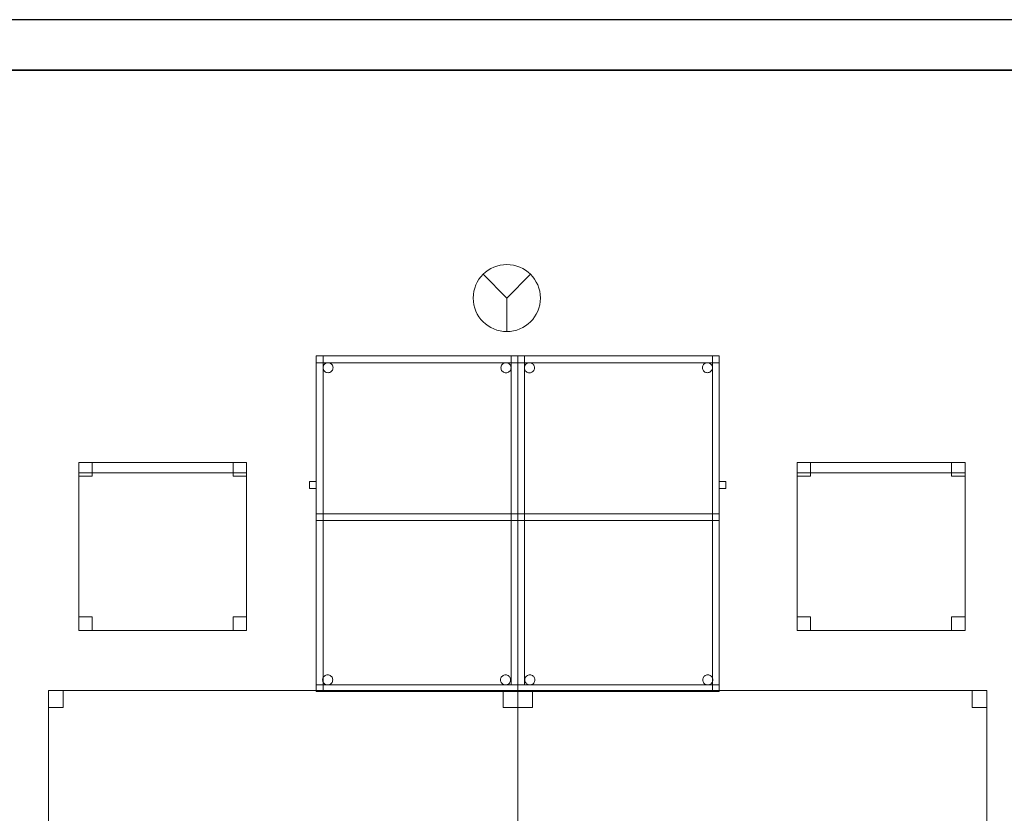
# Model space of a CAD drawing. Header units: metres. Extents: x 391.1 to 427.5, y 12.7 to 28.4.
# Tile 134 of 135: x 422.3 to 425.2, y 25.9 to 28.2. Entities that reach past the tile are written whole.
import ezdxf

# ---------------------------------------------------------------- set-up
doc = ezdxf.new("R2010")
doc.units = ezdxf.units.M
doc.layers.add('01_SUELOS', color=7, linetype='Continuous', lineweight=25, true_color=0x007f00)
for name, color, linetype, lineweight in [('02_MOBILIARIO', 7, 'Continuous', 18), ('A-DETL-____-MBND', 7, 'Continuous', 18), ('A-DETL-GENF-OTLN', 7, 'Continuous', 18), ('A-WALL-____-MCUT', 7, 'Continuous', 25), ('A-WALL-____-OTLN', 7, 'Continuous', 25)]:
    doc.layers.add(name, color=color, linetype=linetype, lineweight=lineweight)

# ---------------------------------------------------------------- blocks, each defined once
blk = doc.blocks.new('Family - Taula 100X60_P1-154625-04_PCI_P1')
at = {"layer": 'A-DETL-____-MBND', "color": 253, "true_color": 0xaaaaaa}
for p, q in [((0, 0.02), (0, 1)), ((0, 1), (0.02, 1)), ((0, 1), (0.02, 1)), ((0, 1), (0, 0.02)), ((0, 0.98), (0, 1)), ((0, 1), (0, 0.98)), ((0, 1), (0.6, 1)), ((0.6, 1), (0, 1)), ((0.6, 1), (0, 1)), ((0, 1), (0.6, 1)), ((0, 1), (0, 0)), ((0, 0), (0, 1)), ((0.6, 1), (0, 1)), ((0, 1), (0.6, 1)), ((0, 1), (0, 0)), ((0, 0), (0, 1)), ((0, 0), (0, 1)), ((0, 1), (0.58, 1)), ((0, 1), (0, 0)), ((0.58, 1), (0, 1)), ((0.02, 1), (0.02, 0.02)), ((0.02, 0.02), (0.02, 1)), ((0.58, 0.51), (0.58, 1)), ((0.58, 1), (0.6, 1)), ((0.58, 1), (0.6, 1)), ((0.58, 1), (0.58, 0.51)), ((0.58, 1), (0.58, 0)), ((0.58, 0), (0.58, 1)), ((0.6, 1), (0.6, 0.98)), ((0.6, 1), (0.6, 0.98)), ((0.6, 0), (0.6, 1)), ((0.6, 1), (0.6, 0)), ((0.6, 0), (0.6, 1)), ((0.6, 1), (0.6, 0)), ((0.6, 1), (0.6, 0.51)), ((0.6, 0.51), (0.6, 1)), ((0.6, 0.98), (0, 0.98)), ((0, 0.98), (0.6, 0.98)), ((0.0203, 0.9673), (0.0209, 0.9698)), ((0.0209, 0.9698), (0.0203, 0.9673)), ((0.0209, 0.9698), (0.022, 0.9722)), ((0.022, 0.9722), (0.0209, 0.9698)), ((0.022, 0.9722), (0.0235, 0.9743)), ((0.0235, 0.9743), (0.022, 0.9722)), ((0.0235, 0.9743), (0.0254, 0.9762)), ((0.0254, 0.9762), (0.0235, 0.9743)), ((0.0254, 0.9762), (0.0275, 0.9776)), ((0.0275, 0.9776), (0.0254, 0.9762)), ((0.0275, 0.9776), (0.0299, 0.9787)), ((0.0299, 0.9787), (0.0275, 0.9776)), ((0.0299, 0.9787), (0.0324, 0.9794)), ((0.0324, 0.9794), (0.0299, 0.9787)), ((0.0324, 0.9794), (0.035, 0.9796)), ((0.035, 0.9796), (0.0324, 0.9794)), ((0.035, 0.9796), (0.0376, 0.9794)), ((0.0376, 0.9794), (0.035, 0.9796)), ((0.0376, 0.9794), (0.0401, 0.9787)), ((0.0401, 0.9787), (0.0376, 0.9794)), ((0.0401, 0.9787), (0.0424, 0.9776)), ((0.0424, 0.9776), (0.0401, 0.9787)), ((0.0424, 0.9776), (0.0446, 0.9762)), ((0.0446, 0.9762), (0.0424, 0.9776)), ((0.0446, 0.9762), (0.0464, 0.9743)), ((0.0464, 0.9743), (0.0446, 0.9762)), ((0.0464, 0.9743), (0.0479, 0.9722)), ((0.0479, 0.9722), (0.0464, 0.9743)), ((0.0479, 0.9722), (0.049, 0.9698)), ((0.049, 0.9698), (0.0479, 0.9722)), ((0.049, 0.9698), (0.0497, 0.9673)), ((0.0497, 0.9673), (0.049, 0.9698)), ((0.5503, 0.9676), (0.551, 0.9702)), ((0.551, 0.9702), (0.5503, 0.9676)), ((0.551, 0.9702), (0.5521, 0.9725)), ((0.5521, 0.9725), (0.551, 0.9702)), ((0.5521, 0.9725), (0.5536, 0.9746)), ((0.5536, 0.9746), (0.5521, 0.9725)), ((0.5536, 0.9746), (0.5554, 0.9765)), ((0.5554, 0.9765), (0.5536, 0.9746)), ((0.5554, 0.9765), (0.5575, 0.978)), ((0.5575, 0.978), (0.5554, 0.9765)), ((0.5575, 0.978), (0.5599, 0.9791)), ((0.5599, 0.9791), (0.5575, 0.978)), ((0.5599, 0.9791), (0.5624, 0.9798)), ((0.5624, 0.9798), (0.5599, 0.9791)), ((0.5624, 0.9798), (0.565, 0.98)), ((0.565, 0.98), (0.5624, 0.9798)), ((0.565, 0.98), (0.5676, 0.9798)), ((0.5676, 0.9798), (0.565, 0.98)), ((0.5676, 0.9798), (0.5701, 0.9791)), ((0.5701, 0.9791), (0.5676, 0.9798)), ((0.5701, 0.9791), (0.5725, 0.978)), ((0.5725, 0.978), (0.5701, 0.9791)), ((0.5725, 0.978), (0.5746, 0.9765)), ((0.5746, 0.9765), (0.5725, 0.978)), ((0.5746, 0.9765), (0.5764, 0.9746)), ((0.5764, 0.9746), (0.5746, 0.9765)), ((0.5764, 0.9746), (0.5779, 0.9725)), ((0.5779, 0.9725), (0.5764, 0.9746)), ((0.5779, 0.9725), (0.579, 0.9702)), ((0.579, 0.9702), (0.5779, 0.9725)), ((0.579, 0.9702), (0.5797, 0.9676)), ((0.5797, 0.9676), (0.579, 0.9702)), ((0.02, 0.9647), (0.0203, 0.9673)), ((0.0203, 0.9673), (0.02, 0.9647)), ((0.0203, 0.9621), (0.02, 0.9647)), ((0.02, 0.9647), (0.0203, 0.9621)), ((0.0209, 0.9596), (0.0203, 0.9621)), ((0.0203, 0.9621), (0.0209, 0.9596)), ((0.022, 0.9572), (0.0209, 0.9596)), ((0.0209, 0.9596), (0.022, 0.9572)), ((0.0235, 0.9551), (0.022, 0.9572)), ((0.022, 0.9572), (0.0235, 0.9551)), ((0.0254, 0.9533), (0.0235, 0.9551)), ((0.0235, 0.9551), (0.0254, 0.9533)), ((0.0275, 0.9518), (0.0254, 0.9533)), ((0.0254, 0.9533), (0.0275, 0.9518)), ((0.0299, 0.9507), (0.0275, 0.9518)), ((0.0275, 0.9518), (0.0299, 0.9507)), ((0.0324, 0.95), (0.0299, 0.9507)), ((0.0299, 0.9507), (0.0324, 0.95)), ((0.035, 0.9498), (0.0324, 0.95)), ((0.0324, 0.95), (0.035, 0.9498)), ((0.0376, 0.95), (0.035, 0.9498)), ((0.035, 0.9498), (0.0376, 0.95)), ((0.0401, 0.9507), (0.0376, 0.95)), ((0.0376, 0.95), (0.0401, 0.9507)), ((0.0424, 0.9518), (0.0401, 0.9507)), ((0.0401, 0.9507), (0.0424, 0.9518)), ((0.0446, 0.9533), (0.0424, 0.9518)), ((0.0424, 0.9518), (0.0446, 0.9533)), ((0.0464, 0.9551), (0.0446, 0.9533)), ((0.0446, 0.9533), (0.0464, 0.9551)), ((0.0479, 0.9572), (0.0464, 0.9551)), ((0.0464, 0.9551), (0.0479, 0.9572)), ((0.049, 0.9596), (0.0479, 0.9572)), ((0.0479, 0.9572), (0.049, 0.9596)), ((0.0497, 0.9621), (0.049, 0.9596)), ((0.049, 0.9596), (0.0497, 0.9621)), ((0.0497, 0.9673), (0.0499, 0.9647)), ((0.0499, 0.9647), (0.0497, 0.9673)), ((0.0499, 0.9647), (0.0497, 0.9621)), ((0.0497, 0.9621), (0.0499, 0.9647)), ((0.5501, 0.965), (0.5503, 0.9676)), ((0.5503, 0.9676), (0.5501, 0.965)), ((0.5503, 0.9625), (0.5501, 0.965)), ((0.5501, 0.965), (0.5503, 0.9625)), ((0.551, 0.9599), (0.5503, 0.9625)), ((0.5503, 0.9625), (0.551, 0.9599)), ((0.5521, 0.9576), (0.551, 0.9599)), ((0.551, 0.9599), (0.5521, 0.9576)), ((0.5536, 0.9554), (0.5521, 0.9576)), ((0.5521, 0.9576), (0.5536, 0.9554)), ((0.5554, 0.9536), (0.5536, 0.9554)), ((0.5536, 0.9554), (0.5554, 0.9536)), ((0.5575, 0.9521), (0.5554, 0.9536)), ((0.5554, 0.9536), (0.5575, 0.9521)), ((0.5599, 0.951), (0.5575, 0.9521)), ((0.5575, 0.9521), (0.5599, 0.951)), ((0.5624, 0.9503), (0.5599, 0.951)), ((0.5599, 0.951), (0.5624, 0.9503)), ((0.565, 0.9501), (0.5624, 0.9503)), ((0.5624, 0.9503), (0.565, 0.9501)), ((0.5676, 0.9503), (0.565, 0.9501)), ((0.565, 0.9501), (0.5676, 0.9503)), ((0.5701, 0.951), (0.5676, 0.9503)), ((0.5676, 0.9503), (0.5701, 0.951)), ((0.5725, 0.9521), (0.5701, 0.951)), ((0.5701, 0.951), (0.5725, 0.9521)), ((0.5746, 0.9536), (0.5725, 0.9521)), ((0.5725, 0.9521), (0.5746, 0.9536)), ((0.5764, 0.9554), (0.5746, 0.9536)), ((0.5746, 0.9536), (0.5764, 0.9554)), ((0.5779, 0.9576), (0.5764, 0.9554)), ((0.5764, 0.9554), (0.5779, 0.9576)), ((0.579, 0.9599), (0.5779, 0.9576)), ((0.5779, 0.9576), (0.579, 0.9599)), ((0.5797, 0.9625), (0.579, 0.9599)), ((0.579, 0.9599), (0.5797, 0.9625)), ((0.5797, 0.9676), (0.5799, 0.965)), ((0.5799, 0.965), (0.5797, 0.9676)), ((0.5799, 0.965), (0.5797, 0.9625)), ((0.5797, 0.9625), (0.5799, 0.965)), ((0.6, 0.6056), (0.6, 0.6256)), ((0.6, 0.6256), (0.62, 0.6256)), ((0.6, 0.6256), (0.6, 0.6056)), ((0.62, 0.6256), (0.6, 0.6256)), ((0.62, 0.6256), (0.62, 0.6056)), ((0.62, 0.6056), (0.62, 0.6256)), ((0.62, 0.6056), (0.6, 0.6056)), ((0.6, 0.6056), (0.62, 0.6056)), ((0, 0.51), (0, 0.53)), ((0, 0.53), (0, 0.51)), ((0, 0.53), (0.6, 0.53)), ((0.6, 0.53), (0, 0.53)), ((0, 0.51), (0, 0.53)), ((0, 0.53), (0, 0.51)), ((0, 0.53), (0.58, 0.53)), ((0.58, 0.53), (0, 0.53)), ((0.58, 0.53), (0.58, 0.51)), ((0.58, 0.53), (0.58, 0.51)), ((0.6, 0.53), (0.6, 0.51)), ((0.6, 0.53), (0.6, 0.51)), ((0.6, 0.51), (0, 0.51)), ((0, 0.51), (0.6, 0.51)), ((0.58, 0.51), (0, 0.51)), ((0, 0.51), (0.58, 0.51)), ((0.6, 0.51), (0.58, 0.51)), ((0.58, 0.51), (0.6, 0.51)), ((0.0212, 0.035), (0.0215, 0.0376)), ((0.0215, 0.0376), (0.0212, 0.035)), ((0.0215, 0.0324), (0.0212, 0.035)), ((0.0212, 0.035), (0.0215, 0.0324)), ((0.0215, 0.0376), (0.0221, 0.0401)), ((0.0221, 0.0401), (0.0215, 0.0376)), ((0.0221, 0.0299), (0.0215, 0.0324)), ((0.0215, 0.0324), (0.0221, 0.0299)), ((0.0221, 0.0401), (0.0232, 0.0425)), ((0.0232, 0.0425), (0.0221, 0.0401)), ((0.0232, 0.0275), (0.0221, 0.0299)), ((0.0221, 0.0299), (0.0232, 0.0275)), ((0.0232, 0.0425), (0.0247, 0.0446)), ((0.0247, 0.0446), (0.0232, 0.0425)), ((0.0247, 0.0446), (0.0266, 0.0464)), ((0.0266, 0.0464), (0.0247, 0.0446)), ((0.0266, 0.0464), (0.0287, 0.0479)), ((0.0287, 0.0479), (0.0266, 0.0464)), ((0.0287, 0.0479), (0.0311, 0.049)), ((0.0311, 0.049), (0.0287, 0.0479)), ((0.0311, 0.049), (0.0336, 0.0497)), ((0.0336, 0.0497), (0.0311, 0.049)), ((0.0336, 0.0497), (0.0362, 0.0499)), ((0.0362, 0.0499), (0.0336, 0.0497)), ((0.0362, 0.0499), (0.0388, 0.0497)), ((0.0388, 0.0497), (0.0362, 0.0499)), ((0.0388, 0.0497), (0.0413, 0.049)), ((0.0413, 0.049), (0.0388, 0.0497)), ((0.0413, 0.049), (0.0436, 0.0479)), ((0.0436, 0.0479), (0.0413, 0.049)), ((0.0436, 0.0479), (0.0458, 0.0464)), ((0.0458, 0.0464), (0.0436, 0.0479)), ((0.0458, 0.0464), (0.0476, 0.0446)), ((0.0476, 0.0446), (0.0458, 0.0464)), ((0.0476, 0.0446), (0.0491, 0.0425)), ((0.0491, 0.0425), (0.0476, 0.0446)), ((0.0491, 0.0425), (0.0502, 0.0401)), ((0.0502, 0.0401), (0.0491, 0.0425)), ((0.0502, 0.0299), (0.0491, 0.0275)), ((0.0491, 0.0275), (0.0502, 0.0299)), ((0.0502, 0.0401), (0.0509, 0.0376)), ((0.0509, 0.0376), (0.0502, 0.0401)), ((0.0509, 0.0324), (0.0502, 0.0299)), ((0.0502, 0.0299), (0.0509, 0.0324)), ((0.0509, 0.0376), (0.0511, 0.035)), ((0.0511, 0.035), (0.0509, 0.0376)), ((0.0511, 0.035), (0.0509, 0.0324)), ((0.0509, 0.0324), (0.0511, 0.035)), ((0.5512, 0.035), (0.5515, 0.0376)), ((0.5515, 0.0376), (0.5512, 0.035)), ((0.5515, 0.0324), (0.5512, 0.035)), ((0.5512, 0.035), (0.5515, 0.0324)), ((0.5515, 0.0376), (0.5521, 0.0401)), ((0.5521, 0.0401), (0.5515, 0.0376)), ((0.5521, 0.0299), (0.5515, 0.0324)), ((0.5515, 0.0324), (0.5521, 0.0299)), ((0.5521, 0.0401), (0.5532, 0.0425)), ((0.5532, 0.0425), (0.5521, 0.0401)), ((0.5532, 0.0275), (0.5521, 0.0299)), ((0.5521, 0.0299), (0.5532, 0.0275)), ((0.5532, 0.0425), (0.5547, 0.0446)), ((0.5547, 0.0446), (0.5532, 0.0425)), ((0.5547, 0.0446), (0.5566, 0.0464)), ((0.5566, 0.0464), (0.5547, 0.0446)), ((0.5566, 0.0464), (0.5587, 0.0479)), ((0.5587, 0.0479), (0.5566, 0.0464)), ((0.5587, 0.0479), (0.5611, 0.049)), ((0.5611, 0.049), (0.5587, 0.0479)), ((0.5611, 0.049), (0.5636, 0.0497)), ((0.5636, 0.0497), (0.5611, 0.049)), ((0.5636, 0.0497), (0.5662, 0.0499)), ((0.5662, 0.0499), (0.5636, 0.0497)), ((0.5662, 0.0499), (0.5688, 0.0497)), ((0.5688, 0.0497), (0.5662, 0.0499)), ((0.5688, 0.0497), (0.5713, 0.049)), ((0.5713, 0.049), (0.5688, 0.0497)), ((0.5713, 0.049), (0.5736, 0.0479)), ((0.5736, 0.0479), (0.5713, 0.049)), ((0.5736, 0.0479), (0.5758, 0.0464)), ((0.5758, 0.0464), (0.5736, 0.0479)), ((0.5758, 0.0464), (0.5776, 0.0446)), ((0.5776, 0.0446), (0.5758, 0.0464)), ((0.5776, 0.0446), (0.5791, 0.0425)), ((0.5791, 0.0425), (0.5776, 0.0446)), ((0.5791, 0.0425), (0.5802, 0.0401)), ((0.5802, 0.0401), (0.5791, 0.0425)), ((0.5802, 0.0299), (0.5791, 0.0275)), ((0.5791, 0.0275), (0.5802, 0.0299)), ((0.5802, 0.0401), (0.5809, 0.0376)), ((0.5809, 0.0376), (0.5802, 0.0401)), ((0.5809, 0.0324), (0.5802, 0.0299)), ((0.5802, 0.0299), (0.5809, 0.0324)), ((0.5809, 0.0376), (0.5811, 0.035)), ((0.5811, 0.035), (0.5809, 0.0376)), ((0.5811, 0.035), (0.5809, 0.0324)), ((0.5809, 0.0324), (0.5811, 0.035)), ((0.02, 0.02), (0, 0.02)), ((0, 0.02), (0.02, 0.02)), ((0, 0), (0, 0.02)), ((0, 0.02), (0, 0)), ((0, 0.02), (0.6, 0.02)), ((0.6, 0.02), (0, 0.02)), ((0, 0), (0.6, 0)), ((0.6, 0), (0, 0)), ((0, 0), (0.6, 0)), ((0.6, 0), (0, 0)), ((0.6, 0), (0, 0)), ((0, 0), (0.6, 0)), ((0.58, 0), (0, 0)), ((0, 0), (0.58, 0)), ((0.0247, 0.0254), (0.0232, 0.0275)), ((0.0232, 0.0275), (0.0247, 0.0254)), ((0.0266, 0.0236), (0.0247, 0.0254)), ((0.0247, 0.0254), (0.0266, 0.0236)), ((0.0287, 0.0221), (0.0266, 0.0236)), ((0.0266, 0.0236), (0.0287, 0.0221)), ((0.0311, 0.021), (0.0287, 0.0221)), ((0.0287, 0.0221), (0.0311, 0.021)), ((0.0336, 0.0203), (0.0311, 0.021)), ((0.0311, 0.021), (0.0336, 0.0203)), ((0.0362, 0.0201), (0.0336, 0.0203)), ((0.0336, 0.0203), (0.0362, 0.0201)), ((0.0388, 0.0203), (0.0362, 0.0201)), ((0.0362, 0.0201), (0.0388, 0.0203)), ((0.0413, 0.021), (0.0388, 0.0203)), ((0.0388, 0.0203), (0.0413, 0.021)), ((0.0436, 0.0221), (0.0413, 0.021)), ((0.0413, 0.021), (0.0436, 0.0221)), ((0.0458, 0.0236), (0.0436, 0.0221)), ((0.0436, 0.0221), (0.0458, 0.0236)), ((0.0476, 0.0254), (0.0458, 0.0236)), ((0.0458, 0.0236), (0.0476, 0.0254)), ((0.0491, 0.0275), (0.0476, 0.0254)), ((0.0476, 0.0254), (0.0491, 0.0275)), ((0.5547, 0.0254), (0.5532, 0.0275)), ((0.5532, 0.0275), (0.5547, 0.0254)), ((0.5566, 0.0236), (0.5547, 0.0254)), ((0.5547, 0.0254), (0.5566, 0.0236)), ((0.5587, 0.0221), (0.5566, 0.0236)), ((0.5566, 0.0236), (0.5587, 0.0221)), ((0.5611, 0.021), (0.5587, 0.0221)), ((0.5587, 0.0221), (0.5611, 0.021)), ((0.5636, 0.0203), (0.5611, 0.021)), ((0.5611, 0.021), (0.5636, 0.0203)), ((0.5662, 0.0201), (0.5636, 0.0203)), ((0.5636, 0.0203), (0.5662, 0.0201)), ((0.5688, 0.0203), (0.5662, 0.0201)), ((0.5662, 0.0201), (0.5688, 0.0203)), ((0.5713, 0.021), (0.5688, 0.0203)), ((0.5688, 0.0203), (0.5713, 0.021)), ((0.5736, 0.0221), (0.5713, 0.021)), ((0.5713, 0.021), (0.5736, 0.0221)), ((0.5758, 0.0236), (0.5736, 0.0221)), ((0.5736, 0.0221), (0.5758, 0.0236)), ((0.5776, 0.0254), (0.5758, 0.0236)), ((0.5758, 0.0236), (0.5776, 0.0254)), ((0.5791, 0.0275), (0.5776, 0.0254)), ((0.5776, 0.0254), (0.5791, 0.0275)), ((0.6, 0.02), (0.6, 0)), ((0.6, 0.02), (0.6, 0))]:
    blk.add_line(p, q, dxfattribs=at)
blk = doc.blocks.new('Family - Envans P1-154895-04_PCI_P1')
at = {"layer": 'A-WALL-____-MCUT', "color": 253, "true_color": 0xaaaaaa}
for p, q in [((25.5857, 0.15), (0.0311, 0.15)), ((0, 0), (25.556, 0))]:
    blk.add_line(p, q, dxfattribs=at)
at = {"layer": 'A-WALL-____-OTLN', "color": 253, "true_color": 0xaaaaaa}
for p, q in [((25.5857, 0.15), (0.0311, 0.15)), ((0, 0), (25.556, 0))]:
    blk.add_line(p, q, dxfattribs=at)
at = {"layer": 'A-WALL-____-OTLN', "color": 253, "lineweight": 18, "true_color": 0xaaaaaa}
blk.add_line((0, 0), (25.556, 0), dxfattribs=at)
blk = doc.blocks.new('Family - Cadira d_Oficina_P1-154966-04_PCI_P1')
at = {"layer": 'A-DETL-____-MBND', "color": 253, "true_color": 0xaaaaaa}
for p, q in [((0, 0.47), (0, 0.5)), ((0, 0.5), (0.5, 0.5)), ((0.5, 0.5), (0, 0.5)), ((0, 0.5), (0, 0.47)), ((0, 0.46), (0, 0.5)), ((0, 0.5), (0.04, 0.5)), ((0.04, 0.5), (0, 0.5)), ((0, 0.5), (0, 0.46)), ((0, 0), (0, 0.5)), ((0, 0.5), (0.5, 0.5)), ((0.5, 0.5), (0, 0.5)), ((0, 0.5), (0, 0)), ((0.04, 0.5), (0.04, 0.46)), ((0.04, 0.46), (0.04, 0.5)), ((0.46, 0.46), (0.46, 0.5)), ((0.46, 0.5), (0.5, 0.5)), ((0.5, 0.5), (0.46, 0.5)), ((0.46, 0.5), (0.46, 0.46)), ((0.5, 0.5), (0.5, 0.47)), ((0.5, 0.47), (0.5, 0.5)), ((0.5, 0.5), (0.5, 0.46)), ((0.5, 0.46), (0.5, 0.5)), ((0.5, 0.5), (0.5, 0)), ((0.5, 0), (0.5, 0.5)), ((0.5, 0.47), (0, 0.47)), ((0, 0.47), (0.5, 0.47)), ((0.04, 0.46), (0, 0.46)), ((0, 0.46), (0.04, 0.46)), ((0.5, 0.46), (0.46, 0.46)), ((0.46, 0.46), (0.5, 0.46)), ((0, 0), (0, 0.04)), ((0, 0.04), (0.04, 0.04)), ((0.04, 0.04), (0, 0.04)), ((0, 0.04), (0, 0)), ((0.04, 0.04), (0.04, 0)), ((0.04, 0), (0.04, 0.04)), ((0.46, 0), (0.46, 0.04)), ((0.46, 0.04), (0.5, 0.04)), ((0.5, 0.04), (0.46, 0.04)), ((0.46, 0.04), (0.46, 0)), ((0.5, 0.04), (0.5, 0)), ((0.5, 0), (0.5, 0.04)), ((0.04, 0), (0, 0)), ((0, 0), (0.04, 0)), ((0.5, 0), (0, 0)), ((0, 0), (0.5, 0)), ((0.5, 0), (0.46, 0)), ((0.46, 0), (0.5, 0))]:
    blk.add_line(p, q, dxfattribs=at)
blk = doc.blocks.new('Family - Taula 140X80_P1-155039-04_PCI_P1')
at = {"layer": 'A-DETL-____-MBND', "color": 253, "true_color": 0xaaaaaa}
for p, q in [((0, 0.7501), (0, 0.8001)), ((0, 0.8001), (0.0437, 0.8001)), ((0, 0.8001), (0, 0.7501)), ((0.0437, 0.8001), (0, 0.8001)), ((0, 0), (0, 0.8001)), ((0, 0.8001), (1.3973, 0.8001)), ((0, 0.8001), (0, 0)), ((1.3973, 0.8001), (0, 0.8001)), ((0.0437, 0.8001), (0.0437, 0.7501)), ((0.0437, 0.7501), (0.0437, 0.8001)), ((1.3536, 0.7501), (1.3536, 0.8001)), ((1.3536, 0.8001), (1.3973, 0.8001)), ((1.3536, 0.8001), (1.3536, 0.7501)), ((1.3973, 0.8001), (1.3536, 0.8001)), ((1.3973, 0.8001), (1.3973, 0)), ((1.3973, 0), (1.3973, 0.8001)), ((1.3973, 0.8001), (1.3973, 0.7501)), ((1.3973, 0.7501), (1.3973, 0.8001)), ((0.0437, 0.7501), (0, 0.7501)), ((0, 0.7501), (0.0437, 0.7501)), ((1.3973, 0.7501), (1.3536, 0.7501)), ((1.3536, 0.7501), (1.3973, 0.7501)), ((0, 0), (0, 0.05)), ((0, 0.05), (0.0437, 0.05)), ((0, 0.05), (0, 0)), ((0.0437, 0.05), (0, 0.05)), ((0.0437, 0.05), (0.0437, 0)), ((0.0437, 0), (0.0437, 0.05)), ((1.3536, 0), (1.3536, 0.05)), ((1.3536, 0.05), (1.3973, 0.05)), ((1.3536, 0.05), (1.3536, 0)), ((1.3973, 0.05), (1.3536, 0.05)), ((1.3973, 0.05), (1.3973, 0)), ((1.3973, 0), (1.3973, 0.05)), ((1.3973, 0), (0, 0)), ((0, 0), (1.3973, 0)), ((0.0437, 0), (0, 0)), ((0, 0), (0.0437, 0)), ((1.3536, 0), (1.3973, 0)), ((1.3973, 0), (1.3536, 0))]:
    blk.add_line(p, q, dxfattribs=at)
blk = doc.blocks.new('Family - LONDR55-XX_ZZ-ARQ-CAA-M3D-Londres55-155045-04_PCI_P1')
at = {"layer": '01_SUELOS', "color": 9, "true_color": 0xaad4aa}
for p, q in [((28.5181, 14.9576), (23.2098, 14.9576)), ((23.2098, 14.9576), (28.5181, 14.9576))]:
    blk.add_line(p, q, dxfattribs=at)
blk = doc.blocks.new('Family - Taula 100X60_P1-155078-04_PCI_P1')
at = {"layer": 'A-DETL-____-MBND', "color": 253, "true_color": 0xaaaaaa}
for p, q in [((0.02, 1), (0.02, 0)), ((0.02, 0), (0.02, 1)), ((0.62, 1), (0.02, 1)), ((0.02, 1), (0.62, 1)), ((0.02, 1), (0.02, 0)), ((0.02, 0), (0.02, 1)), ((0.62, 1), (0.02, 1)), ((0.02, 1), (0.62, 1)), ((0.02, 0.51), (0.02, 1)), ((0.02, 1), (0.04, 1)), ((0.02, 1), (0.04, 1)), ((0.02, 1), (0.02, 0.51)), ((0.02, 1), (0.62, 1)), ((0.02, 0.98), (0.02, 1)), ((0.02, 0.98), (0.02, 1)), ((0.62, 1), (0.02, 1)), ((0.04, 1), (0.04, 0.51)), ((0.04, 0.51), (0.04, 1)), ((0.04, 0), (0.04, 1)), ((0.04, 1), (0.62, 1)), ((0.62, 1), (0.04, 1)), ((0.04, 1), (0.04, 0)), ((0.6, 0.02), (0.6, 1)), ((0.6, 1), (0.62, 1)), ((0.6, 1), (0.62, 1)), ((0.6, 1), (0.6, 0.02)), ((0.62, 0), (0.62, 1)), ((0.62, 1), (0.62, 0)), ((0.62, 0), (0.62, 1)), ((0.62, 1), (0.62, 0)), ((0.62, 1), (0.62, 0.02)), ((0.62, 0.02), (0.62, 1)), ((0.62, 1), (0.62, 0.98)), ((0.62, 0.98), (0.62, 1)), ((0.62, 1), (0.62, 0)), ((0.62, 0), (0.62, 1)), ((0.62, 0.98), (0.02, 0.98)), ((0.02, 0.98), (0.62, 0.98)), ((0.0403, 0.9676), (0.041, 0.9702)), ((0.041, 0.9702), (0.0403, 0.9676)), ((0.041, 0.9702), (0.0421, 0.9725)), ((0.0421, 0.9725), (0.041, 0.9702)), ((0.0421, 0.9725), (0.0436, 0.9746)), ((0.0436, 0.9746), (0.0421, 0.9725)), ((0.0436, 0.9746), (0.0454, 0.9765)), ((0.0454, 0.9765), (0.0436, 0.9746)), ((0.0454, 0.9765), (0.0475, 0.978)), ((0.0475, 0.978), (0.0454, 0.9765)), ((0.0475, 0.978), (0.0499, 0.9791)), ((0.0499, 0.9791), (0.0475, 0.978)), ((0.0499, 0.9791), (0.0524, 0.9798)), ((0.0524, 0.9798), (0.0499, 0.9791)), ((0.0524, 0.9798), (0.055, 0.98)), ((0.055, 0.98), (0.0524, 0.9798)), ((0.055, 0.98), (0.0576, 0.9798)), ((0.0576, 0.9798), (0.055, 0.98)), ((0.0576, 0.9798), (0.0601, 0.9791)), ((0.0601, 0.9791), (0.0576, 0.9798)), ((0.0601, 0.9791), (0.0625, 0.978)), ((0.0625, 0.978), (0.0601, 0.9791)), ((0.0625, 0.978), (0.0646, 0.9765)), ((0.0646, 0.9765), (0.0625, 0.978)), ((0.0646, 0.9765), (0.0664, 0.9746)), ((0.0664, 0.9746), (0.0646, 0.9765)), ((0.0664, 0.9746), (0.0679, 0.9725)), ((0.0679, 0.9725), (0.0664, 0.9746)), ((0.0679, 0.9725), (0.069, 0.9702)), ((0.069, 0.9702), (0.0679, 0.9725)), ((0.069, 0.9702), (0.0697, 0.9676)), ((0.0697, 0.9676), (0.069, 0.9702)), ((0.5703, 0.9673), (0.571, 0.9698)), ((0.571, 0.9698), (0.5703, 0.9673)), ((0.571, 0.9698), (0.5721, 0.9722)), ((0.5721, 0.9722), (0.571, 0.9698)), ((0.5721, 0.9722), (0.5736, 0.9743)), ((0.5736, 0.9743), (0.5721, 0.9722)), ((0.5736, 0.9743), (0.5754, 0.9762)), ((0.5754, 0.9762), (0.5736, 0.9743)), ((0.5754, 0.9762), (0.5776, 0.9776)), ((0.5776, 0.9776), (0.5754, 0.9762)), ((0.5776, 0.9776), (0.5799, 0.9787)), ((0.5799, 0.9787), (0.5776, 0.9776)), ((0.5799, 0.9787), (0.5824, 0.9794)), ((0.5824, 0.9794), (0.5799, 0.9787)), ((0.5824, 0.9794), (0.585, 0.9796)), ((0.585, 0.9796), (0.5824, 0.9794)), ((0.585, 0.9796), (0.5876, 0.9794)), ((0.5876, 0.9794), (0.585, 0.9796)), ((0.5876, 0.9794), (0.5901, 0.9787)), ((0.5901, 0.9787), (0.5876, 0.9794)), ((0.5901, 0.9787), (0.5925, 0.9776)), ((0.5925, 0.9776), (0.5901, 0.9787)), ((0.5925, 0.9776), (0.5946, 0.9762)), ((0.5946, 0.9762), (0.5925, 0.9776)), ((0.5946, 0.9762), (0.5965, 0.9743)), ((0.5965, 0.9743), (0.5946, 0.9762)), ((0.5965, 0.9743), (0.598, 0.9722)), ((0.598, 0.9722), (0.5965, 0.9743)), ((0.598, 0.9722), (0.5991, 0.9698)), ((0.5991, 0.9698), (0.598, 0.9722)), ((0.5991, 0.9698), (0.5997, 0.9673)), ((0.5997, 0.9673), (0.5991, 0.9698)), ((0.0401, 0.965), (0.0403, 0.9676)), ((0.0403, 0.9676), (0.0401, 0.965)), ((0.0403, 0.9625), (0.0401, 0.965)), ((0.0401, 0.965), (0.0403, 0.9625)), ((0.041, 0.9599), (0.0403, 0.9625)), ((0.0403, 0.9625), (0.041, 0.9599)), ((0.0421, 0.9576), (0.041, 0.9599)), ((0.041, 0.9599), (0.0421, 0.9576)), ((0.0436, 0.9554), (0.0421, 0.9576)), ((0.0421, 0.9576), (0.0436, 0.9554)), ((0.0454, 0.9536), (0.0436, 0.9554)), ((0.0436, 0.9554), (0.0454, 0.9536)), ((0.0475, 0.9521), (0.0454, 0.9536)), ((0.0454, 0.9536), (0.0475, 0.9521)), ((0.0499, 0.951), (0.0475, 0.9521)), ((0.0475, 0.9521), (0.0499, 0.951)), ((0.0524, 0.9503), (0.0499, 0.951)), ((0.0499, 0.951), (0.0524, 0.9503)), ((0.055, 0.9501), (0.0524, 0.9503)), ((0.0524, 0.9503), (0.055, 0.9501)), ((0.0576, 0.9503), (0.055, 0.9501)), ((0.055, 0.9501), (0.0576, 0.9503)), ((0.0601, 0.951), (0.0576, 0.9503)), ((0.0576, 0.9503), (0.0601, 0.951)), ((0.0625, 0.9521), (0.0601, 0.951)), ((0.0601, 0.951), (0.0625, 0.9521)), ((0.0646, 0.9536), (0.0625, 0.9521)), ((0.0625, 0.9521), (0.0646, 0.9536)), ((0.0664, 0.9554), (0.0646, 0.9536)), ((0.0646, 0.9536), (0.0664, 0.9554)), ((0.0679, 0.9576), (0.0664, 0.9554)), ((0.0664, 0.9554), (0.0679, 0.9576)), ((0.069, 0.9599), (0.0679, 0.9576)), ((0.0679, 0.9576), (0.069, 0.9599)), ((0.0697, 0.9625), (0.069, 0.9599)), ((0.069, 0.9599), (0.0697, 0.9625)), ((0.0697, 0.9676), (0.0699, 0.965)), ((0.0699, 0.965), (0.0697, 0.9676)), ((0.0699, 0.965), (0.0697, 0.9625)), ((0.0697, 0.9625), (0.0699, 0.965)), ((0.5701, 0.9647), (0.5703, 0.9673)), ((0.5703, 0.9673), (0.5701, 0.9647)), ((0.5703, 0.9621), (0.5701, 0.9647)), ((0.5701, 0.9647), (0.5703, 0.9621)), ((0.571, 0.9596), (0.5703, 0.9621)), ((0.5703, 0.9621), (0.571, 0.9596)), ((0.5721, 0.9572), (0.571, 0.9596)), ((0.571, 0.9596), (0.5721, 0.9572)), ((0.5736, 0.9551), (0.5721, 0.9572)), ((0.5721, 0.9572), (0.5736, 0.9551)), ((0.5754, 0.9533), (0.5736, 0.9551)), ((0.5736, 0.9551), (0.5754, 0.9533)), ((0.5776, 0.9518), (0.5754, 0.9533)), ((0.5754, 0.9533), (0.5776, 0.9518)), ((0.5799, 0.9507), (0.5776, 0.9518)), ((0.5776, 0.9518), (0.5799, 0.9507)), ((0.5824, 0.95), (0.5799, 0.9507)), ((0.5799, 0.9507), (0.5824, 0.95)), ((0.585, 0.9498), (0.5824, 0.95)), ((0.5824, 0.95), (0.585, 0.9498)), ((0.5876, 0.95), (0.585, 0.9498)), ((0.585, 0.9498), (0.5876, 0.95)), ((0.5901, 0.9507), (0.5876, 0.95)), ((0.5876, 0.95), (0.5901, 0.9507)), ((0.5925, 0.9518), (0.5901, 0.9507)), ((0.5901, 0.9507), (0.5925, 0.9518)), ((0.5946, 0.9533), (0.5925, 0.9518)), ((0.5925, 0.9518), (0.5946, 0.9533)), ((0.5965, 0.9551), (0.5946, 0.9533)), ((0.5946, 0.9533), (0.5965, 0.9551)), ((0.598, 0.9572), (0.5965, 0.9551)), ((0.5965, 0.9551), (0.598, 0.9572)), ((0.5991, 0.9596), (0.598, 0.9572)), ((0.598, 0.9572), (0.5991, 0.9596)), ((0.5997, 0.9621), (0.5991, 0.9596)), ((0.5991, 0.9596), (0.5997, 0.9621)), ((0.5997, 0.9673), (0.6, 0.9647)), ((0.6, 0.9647), (0.5997, 0.9673)), ((0.6, 0.9647), (0.5997, 0.9621)), ((0.5997, 0.9621), (0.6, 0.9647)), ((0, 0.6256), (0.02, 0.6256)), ((0, 0.6056), (0, 0.6256)), ((0.02, 0.6256), (0, 0.6256)), ((0, 0.6256), (0, 0.6056)), ((0.02, 0.6256), (0.02, 0.6056)), ((0.02, 0.6056), (0.02, 0.6256)), ((0.02, 0.6056), (0, 0.6056)), ((0, 0.6056), (0.02, 0.6056)), ((0.02, 0.53), (0.62, 0.53)), ((0.02, 0.51), (0.02, 0.53)), ((0.02, 0.51), (0.02, 0.53)), ((0.62, 0.53), (0.02, 0.53)), ((0.04, 0.53), (0.62, 0.53)), ((0.04, 0.51), (0.04, 0.53)), ((0.04, 0.51), (0.04, 0.53)), ((0.62, 0.53), (0.04, 0.53)), ((0.62, 0.53), (0.62, 0.51)), ((0.62, 0.51), (0.62, 0.53)), ((0.62, 0.53), (0.62, 0.51)), ((0.62, 0.51), (0.62, 0.53)), ((0.62, 0.51), (0.02, 0.51)), ((0.02, 0.51), (0.62, 0.51)), ((0.04, 0.51), (0.02, 0.51)), ((0.02, 0.51), (0.04, 0.51)), ((0.62, 0.51), (0.04, 0.51)), ((0.04, 0.51), (0.62, 0.51)), ((0.0389, 0.035), (0.0391, 0.0376)), ((0.0391, 0.0376), (0.0389, 0.035)), ((0.0391, 0.0324), (0.0389, 0.035)), ((0.0389, 0.035), (0.0391, 0.0324)), ((0.0391, 0.0376), (0.0398, 0.0401)), ((0.0398, 0.0401), (0.0391, 0.0376)), ((0.0398, 0.0299), (0.0391, 0.0324)), ((0.0391, 0.0324), (0.0398, 0.0299)), ((0.0398, 0.0401), (0.0409, 0.0425)), ((0.0409, 0.0425), (0.0398, 0.0401)), ((0.0409, 0.0275), (0.0398, 0.0299)), ((0.0398, 0.0299), (0.0409, 0.0275)), ((0.0409, 0.0425), (0.0424, 0.0446)), ((0.0424, 0.0446), (0.0409, 0.0425)), ((0.0424, 0.0446), (0.0442, 0.0464)), ((0.0442, 0.0464), (0.0424, 0.0446)), ((0.0442, 0.0464), (0.0464, 0.0479)), ((0.0464, 0.0479), (0.0442, 0.0464)), ((0.0464, 0.0479), (0.0487, 0.049)), ((0.0487, 0.049), (0.0464, 0.0479)), ((0.0487, 0.049), (0.0512, 0.0497)), ((0.0512, 0.0497), (0.0487, 0.049)), ((0.0512, 0.0497), (0.0538, 0.0499)), ((0.0538, 0.0499), (0.0512, 0.0497)), ((0.0538, 0.0499), (0.0564, 0.0497)), ((0.0564, 0.0497), (0.0538, 0.0499)), ((0.0564, 0.0497), (0.0589, 0.049)), ((0.0589, 0.049), (0.0564, 0.0497)), ((0.0589, 0.049), (0.0613, 0.0479)), ((0.0613, 0.0479), (0.0589, 0.049)), ((0.0613, 0.0479), (0.0634, 0.0464)), ((0.0634, 0.0464), (0.0613, 0.0479)), ((0.0634, 0.0464), (0.0653, 0.0446)), ((0.0653, 0.0446), (0.0634, 0.0464)), ((0.0653, 0.0446), (0.0668, 0.0425)), ((0.0668, 0.0425), (0.0653, 0.0446)), ((0.0668, 0.0425), (0.0679, 0.0401)), ((0.0679, 0.0401), (0.0668, 0.0425)), ((0.0679, 0.0299), (0.0668, 0.0275)), ((0.0668, 0.0275), (0.0679, 0.0299)), ((0.0679, 0.0401), (0.0685, 0.0376)), ((0.0685, 0.0376), (0.0679, 0.0401)), ((0.0685, 0.0324), (0.0679, 0.0299)), ((0.0679, 0.0299), (0.0685, 0.0324)), ((0.0685, 0.0376), (0.0688, 0.035)), ((0.0688, 0.035), (0.0685, 0.0376)), ((0.0688, 0.035), (0.0685, 0.0324)), ((0.0685, 0.0324), (0.0688, 0.035)), ((0.5689, 0.035), (0.5691, 0.0376)), ((0.5691, 0.0376), (0.5689, 0.035)), ((0.5691, 0.0324), (0.5689, 0.035)), ((0.5689, 0.035), (0.5691, 0.0324)), ((0.5691, 0.0376), (0.5698, 0.0401)), ((0.5698, 0.0401), (0.5691, 0.0376)), ((0.5698, 0.0299), (0.5691, 0.0324)), ((0.5691, 0.0324), (0.5698, 0.0299)), ((0.5698, 0.0401), (0.5709, 0.0425)), ((0.5709, 0.0425), (0.5698, 0.0401)), ((0.5709, 0.0275), (0.5698, 0.0299)), ((0.5698, 0.0299), (0.5709, 0.0275)), ((0.5709, 0.0425), (0.5724, 0.0446)), ((0.5724, 0.0446), (0.5709, 0.0425)), ((0.5724, 0.0446), (0.5742, 0.0464)), ((0.5742, 0.0464), (0.5724, 0.0446)), ((0.5742, 0.0464), (0.5764, 0.0479)), ((0.5764, 0.0479), (0.5742, 0.0464)), ((0.5764, 0.0479), (0.5787, 0.049)), ((0.5787, 0.049), (0.5764, 0.0479)), ((0.5787, 0.049), (0.5812, 0.0497)), ((0.5812, 0.0497), (0.5787, 0.049)), ((0.5812, 0.0497), (0.5838, 0.0499)), ((0.5838, 0.0499), (0.5812, 0.0497)), ((0.5838, 0.0499), (0.5864, 0.0497)), ((0.5864, 0.0497), (0.5838, 0.0499)), ((0.5864, 0.0497), (0.5889, 0.049)), ((0.5889, 0.049), (0.5864, 0.0497)), ((0.5889, 0.049), (0.5913, 0.0479)), ((0.5913, 0.0479), (0.5889, 0.049)), ((0.5913, 0.0479), (0.5934, 0.0464)), ((0.5934, 0.0464), (0.5913, 0.0479)), ((0.5934, 0.0464), (0.5953, 0.0446)), ((0.5953, 0.0446), (0.5934, 0.0464)), ((0.5953, 0.0446), (0.5968, 0.0425)), ((0.5968, 0.0425), (0.5953, 0.0446)), ((0.5968, 0.0425), (0.5979, 0.0401)), ((0.5979, 0.0401), (0.5968, 0.0425)), ((0.5979, 0.0299), (0.5968, 0.0275)), ((0.5968, 0.0275), (0.5979, 0.0299)), ((0.5979, 0.0401), (0.5985, 0.0376)), ((0.5985, 0.0376), (0.5979, 0.0401)), ((0.5985, 0.0324), (0.5979, 0.0299)), ((0.5979, 0.0299), (0.5985, 0.0324)), ((0.5985, 0.0376), (0.5988, 0.035)), ((0.5988, 0.035), (0.5985, 0.0376)), ((0.5988, 0.035), (0.5985, 0.0324)), ((0.5985, 0.0324), (0.5988, 0.035)), ((0.02, 0.02), (0.62, 0.02)), ((0.02, 0), (0.02, 0.02)), ((0.02, 0), (0.02, 0.02)), ((0.62, 0.02), (0.02, 0.02)), ((0.02, 0), (0.62, 0)), ((0.62, 0), (0.02, 0)), ((0.02, 0), (0.62, 0)), ((0.62, 0), (0.02, 0)), ((0.62, 0), (0.02, 0)), ((0.02, 0), (0.62, 0)), ((0.62, 0), (0.04, 0)), ((0.04, 0), (0.62, 0)), ((0.0424, 0.0254), (0.0409, 0.0275)), ((0.0409, 0.0275), (0.0424, 0.0254)), ((0.0442, 0.0236), (0.0424, 0.0254)), ((0.0424, 0.0254), (0.0442, 0.0236)), ((0.0464, 0.0221), (0.0442, 0.0236)), ((0.0442, 0.0236), (0.0464, 0.0221)), ((0.0487, 0.021), (0.0464, 0.0221)), ((0.0464, 0.0221), (0.0487, 0.021)), ((0.0512, 0.0203), (0.0487, 0.021)), ((0.0487, 0.021), (0.0512, 0.0203)), ((0.0538, 0.0201), (0.0512, 0.0203)), ((0.0512, 0.0203), (0.0538, 0.0201)), ((0.0564, 0.0203), (0.0538, 0.0201)), ((0.0538, 0.0201), (0.0564, 0.0203)), ((0.0589, 0.021), (0.0564, 0.0203)), ((0.0564, 0.0203), (0.0589, 0.021)), ((0.0613, 0.0221), (0.0589, 0.021)), ((0.0589, 0.021), (0.0613, 0.0221)), ((0.0634, 0.0236), (0.0613, 0.0221)), ((0.0613, 0.0221), (0.0634, 0.0236)), ((0.0653, 0.0254), (0.0634, 0.0236)), ((0.0634, 0.0236), (0.0653, 0.0254)), ((0.0668, 0.0275), (0.0653, 0.0254)), ((0.0653, 0.0254), (0.0668, 0.0275)), ((0.5724, 0.0254), (0.5709, 0.0275)), ((0.5709, 0.0275), (0.5724, 0.0254)), ((0.5742, 0.0236), (0.5724, 0.0254)), ((0.5724, 0.0254), (0.5742, 0.0236)), ((0.5764, 0.0221), (0.5742, 0.0236)), ((0.5742, 0.0236), (0.5764, 0.0221)), ((0.5787, 0.021), (0.5764, 0.0221)), ((0.5764, 0.0221), (0.5787, 0.021)), ((0.5812, 0.0203), (0.5787, 0.021)), ((0.5787, 0.021), (0.5812, 0.0203)), ((0.5838, 0.0201), (0.5812, 0.0203)), ((0.5812, 0.0203), (0.5838, 0.0201)), ((0.5864, 0.0203), (0.5838, 0.0201)), ((0.5838, 0.0201), (0.5864, 0.0203)), ((0.5889, 0.021), (0.5864, 0.0203)), ((0.5864, 0.0203), (0.5889, 0.021)), ((0.5913, 0.0221), (0.5889, 0.021)), ((0.5889, 0.021), (0.5913, 0.0221)), ((0.5934, 0.0236), (0.5913, 0.0221)), ((0.5913, 0.0221), (0.5934, 0.0236)), ((0.5953, 0.0254), (0.5934, 0.0236)), ((0.5934, 0.0236), (0.5953, 0.0254)), ((0.5968, 0.0275), (0.5953, 0.0254)), ((0.5953, 0.0254), (0.5968, 0.0275)), ((0.62, 0.02), (0.6, 0.02)), ((0.6, 0.02), (0.62, 0.02)), ((0.62, 0.02), (0.62, 0)), ((0.62, 0), (0.62, 0.02))]:
    blk.add_line(p, q, dxfattribs=at)
blk = doc.blocks.new('Family - Cadira d_Oficina_P1-155139-04_PCI_P1')
at = {"layer": 'A-DETL-____-MBND', "color": 253, "true_color": 0xaaaaaa}
for p, q in [((0, 0.47), (0, 0.5)), ((0, 0.5), (0.5, 0.5)), ((0.5, 0.5), (0, 0.5)), ((0, 0.5), (0, 0.47)), ((0, 0.46), (0, 0.5)), ((0, 0.5), (0.04, 0.5)), ((0.04, 0.5), (0, 0.5)), ((0, 0.5), (0, 0.46)), ((0, 0), (0, 0.5)), ((0, 0.5), (0.5, 0.5)), ((0.5, 0.5), (0, 0.5)), ((0, 0.5), (0, 0)), ((0.04, 0.5), (0.04, 0.46)), ((0.04, 0.46), (0.04, 0.5)), ((0.46, 0.46), (0.46, 0.5)), ((0.46, 0.5), (0.5, 0.5)), ((0.5, 0.5), (0.46, 0.5)), ((0.46, 0.5), (0.46, 0.46)), ((0.5, 0.5), (0.5, 0.46)), ((0.5, 0.46), (0.5, 0.5)), ((0.5, 0.5), (0.5, 0.47)), ((0.5, 0.47), (0.5, 0.5)), ((0.5, 0.5), (0.5, 0)), ((0.5, 0), (0.5, 0.5)), ((0.5, 0.47), (0, 0.47)), ((0, 0.47), (0.5, 0.47)), ((0.04, 0.46), (0, 0.46)), ((0, 0.46), (0.04, 0.46)), ((0.5, 0.46), (0.46, 0.46)), ((0.46, 0.46), (0.5, 0.46)), ((0, 0), (0, 0.04)), ((0, 0.04), (0.04, 0.04)), ((0.04, 0.04), (0, 0.04)), ((0, 0.04), (0, 0)), ((0.04, 0.04), (0.04, 0)), ((0.04, 0), (0.04, 0.04)), ((0.46, 0), (0.46, 0.04)), ((0.46, 0.04), (0.5, 0.04)), ((0.5, 0.04), (0.46, 0.04)), ((0.46, 0.04), (0.46, 0)), ((0.5, 0.04), (0.5, 0)), ((0.5, 0), (0.5, 0.04)), ((0.04, 0), (0, 0)), ((0, 0), (0.04, 0)), ((0.5, 0), (0, 0)), ((0, 0), (0.5, 0)), ((0.5, 0), (0.46, 0)), ((0.46, 0), (0.5, 0))]:
    blk.add_line(p, q, dxfattribs=at)
blk = doc.blocks.new('Family - Taula 140X80_P1-155150-04_PCI_P1')
at = {"layer": 'A-DETL-____-MBND', "color": 253, "true_color": 0xaaaaaa}
for p, q in [((0, 0.8001), (1.3973, 0.8001)), ((0, 0), (0, 0.8001)), ((1.3973, 0.8001), (0, 0.8001)), ((0, 0.8001), (0, 0)), ((0, 0.8001), (0.0437, 0.8001)), ((0, 0.7501), (0, 0.8001)), ((0.0437, 0.8001), (0, 0.8001)), ((0, 0.8001), (0, 0.7501)), ((0.0437, 0.8001), (0.0437, 0.7501)), ((0.0437, 0.7501), (0.0437, 0.8001)), ((1.3536, 0.8001), (1.3973, 0.8001)), ((1.3536, 0.7501), (1.3536, 0.8001)), ((1.3973, 0.8001), (1.3536, 0.8001)), ((1.3536, 0.8001), (1.3536, 0.7501)), ((1.3973, 0.8001), (1.3973, 0)), ((1.3973, 0), (1.3973, 0.8001)), ((1.3973, 0.8001), (1.3973, 0.7501)), ((1.3973, 0.7501), (1.3973, 0.8001)), ((0.0437, 0.7501), (0, 0.7501)), ((0, 0.7501), (0.0437, 0.7501)), ((1.3973, 0.7501), (1.3536, 0.7501)), ((1.3536, 0.7501), (1.3973, 0.7501)), ((0, 0.05), (0.0437, 0.05)), ((0, 0), (0, 0.05)), ((0.0437, 0.05), (0, 0.05)), ((0, 0.05), (0, 0)), ((0.0437, 0.05), (0.0437, 0)), ((0.0437, 0), (0.0437, 0.05)), ((1.3536, 0.05), (1.3973, 0.05)), ((1.3536, 0), (1.3536, 0.05)), ((1.3973, 0.05), (1.3536, 0.05)), ((1.3536, 0.05), (1.3536, 0)), ((1.3973, 0.05), (1.3973, 0)), ((1.3973, 0), (1.3973, 0.05)), ((0, 0), (1.3973, 0)), ((0.0437, 0), (0, 0)), ((0, 0), (0.0437, 0)), ((1.3973, 0), (1.3536, 0)), ((1.3536, 0), (1.3973, 0)), ((1.3973, 0), (0, 0))]:
    blk.add_line(p, q, dxfattribs=at)
blk = doc.blocks.new('LONDR55-XX_ZZ-ARQ-CAA-M3D-Londres55_ifc-1-04_PCI_P1')
at = {"layer": '01_SUELOS', "color": 253, "lineweight": 18, "true_color": 0xaaaaaa}
blk.add_blockref('Family - LONDR55-XX_ZZ-ARQ-CAA-M3D-Londres55-155045-04_PCI_P1', (398.2972, 13.1206), dxfattribs=at)
at = {"layer": '02_MOBILIARIO', "color": 253, "lineweight": 18, "true_color": 0xaaaaaa}
for name, p in [('Family - Taula 100X60_P1-155078-04_PCI_P1', (423.1332, 26.2262)), ('Family - Taula 100X60_P1-154625-04_PCI_P1', (423.7532, 26.2262)), ('Family - Cadira d_Oficina_P1-154966-04_PCI_P1', (422.4457, 26.4085)), ('Family - Cadira d_Oficina_P1-155139-04_PCI_P1', (424.5857, 26.4085)), ('Family - Taula 140X80_P1-155150-04_PCI_P1', (422.3559, 25.4292)), ('Family - Taula 140X80_P1-155039-04_PCI_P1', (423.7532, 25.4292))]:
    blk.add_blockref(name, p, dxfattribs=at)
at = {"layer": 'A-WALL-____-OTLN', "color": 253, "lineweight": 18, "true_color": 0xaaaaaa, "rotation": 180}
blk.add_blockref('Family - Envans P1-154895-04_PCI_P1', (426.8464, 28.2282), dxfattribs=at)
blk = doc.blocks.new('ZYR_12_01_08 Detectors - 01 Detector Òptic-539619-04_PCI_P1')
at = {"layer": 'A-DETL-GENF-OTLN', "color": 1, "true_color": 0xff0000}
for q in [(-0.0707, 0.0707), (0.0707, 0.0707), (0, -0.1)]:
    blk.add_line((0, 0), q, dxfattribs=at)
blk.add_circle((0, 0), 0.1, dxfattribs=at)

msp = doc.modelspace()

# ---------------------------------------------------------------- block references
at = {"lineweight": 5}
msp.add_blockref('LONDR55-XX_ZZ-ARQ-CAA-M3D-Londres55_ifc-1-04_PCI_P1', (0, 0), dxfattribs=at)
at = {"layer": 'A-DETL-GENF-OTLN', "color": 1, "true_color": 0xff0000}
msp.add_blockref('ZYR_12_01_08 Detectors - 01 Detector Òptic-539619-04_PCI_P1', (423.7206, 27.3988), dxfattribs=at)

doc.saveas('drawing.dxf')
